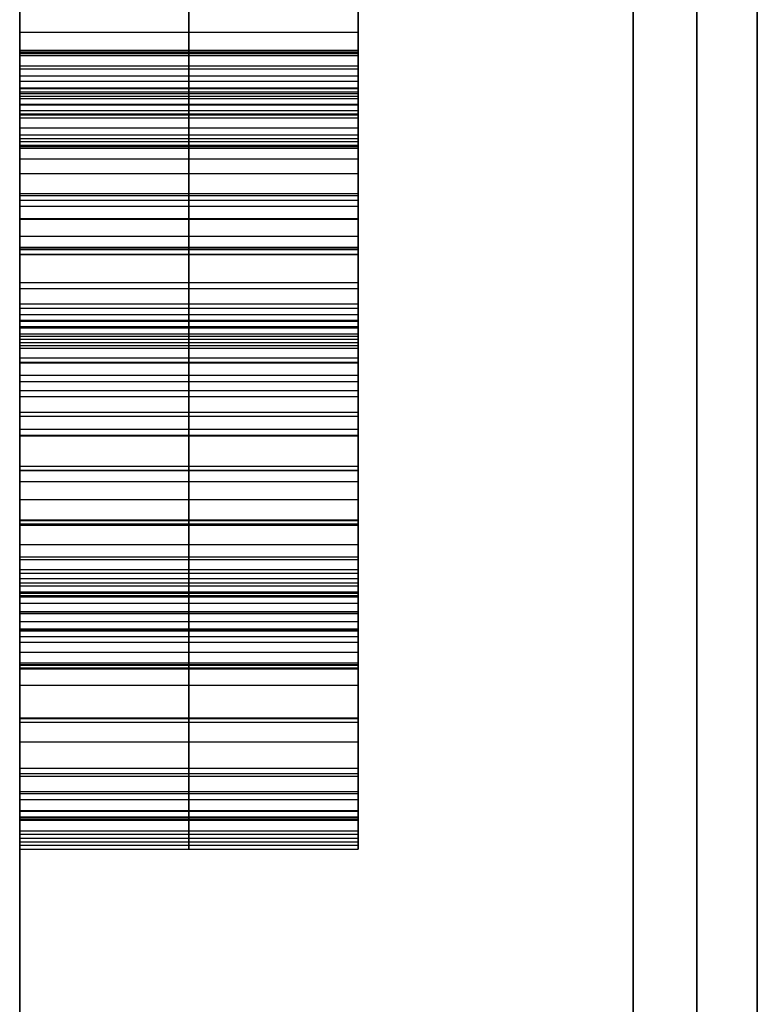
# Model space of a CAD drawing. Header units: centimetres. Extents: x -11 to 25.4, y -15 to 20.7.
# Tile 228 of 256: x 11.5 to 11.5218, y 1.6293 to 1.6583. Entities that reach past the tile are written whole.
import ezdxf

# ---------------------------------------------------------------- set-up
doc = ezdxf.new("R2010")
doc.units = ezdxf.units.CM
doc.layers.add('Default', color=7, linetype='Continuous', true_color=0x000000)

msp = doc.modelspace()

# ---------------------------------------------------------------- linework, layer by layer
at = {"layer": 'Default'}
for p, q in [((11.505, 1.634713, 0.031248), (11.505, 1.684707, 0.032013)), ((11.51, 1.634799, 0.025642), (11.51, 1.684662, 0.025642)), ((11.505, 1.655655, -0.04656), (11.505, 1.684361, -0.047548)), ((11.505, 1.684146, -0.053795), (11.505, 1.65458, -0.077792)), ((11.505, 1.676293, 0.025633), (11.505, 1.634809, 0.024999)), ((11.505, 1.654831, -0.070504), (11.505, 1.675641, -0.053502)), ((11.505, 1.675641, -0.053502), (11.505, 1.65544, -0.052807)), ((11.5, 1.665661, -0.061655), (11.5, 1.655135, -0.061655)), ((11.505, 1.663606, -0.027229), (11.505, 1.65616, -0.027191)), ((11.5, 1.661577, -0.007897), (11.5, 1.6403, -0.007897)), ((11.51, 1.65736, 0.058833), (11.51, 1.661618, 0.058833)), ((11.505, 1.654223, 0.010319), (11.505, 1.659531, 0.008208)), ((11.505, 1.657966, 0.071686), (11.505, 1.659104, 0.069642)), ((11.505, 1.658858, 0.046702), (11.505, 1.655817, 0.042424)), ((11.505, 1.658436, 0.001964), (11.505, 1.656319, 0.004058)), ((11.505, 1.656197, -0.0199), (11.505, 1.658335, -0.017827)), ((11.505, 1.654628, 0.075736), (11.505, 1.657966, 0.071686)), ((11.51, 1.657377, 0.003011), (11.5, 1.657377, 0.003011)), ((11.5, 1.65736, 0.058833), (11.5, 1.639264, 0.058833)), ((11.51, 1.657349, 0.059156), (11.5, 1.657349, 0.059156)), ((11.51, 1.657337, 0.044563), (11.5, 1.657337, 0.044563)), ((11.505, 1.656509, 0.052872), (11.505, 1.657423, 0.057074)), ((11.505, 1.657423, 0.057074), (11.505, 1.657275, 0.061238)), ((11.505, 1.657275, 0.061238), (11.505, 1.656063, 0.065364)), ((11.51, 1.657266, -0.018864), (11.5, 1.657266, -0.018864)), ((11.51, 1.656966, 0.054973), (11.5, 1.656966, 0.054973)), ((11.51, 1.656877, 0.009264), (11.5, 1.656877, 0.009264)), ((11.51, 1.656669, 0.063301), (11.5, 1.656669, 0.063301)), ((11.505, 1.654531, 0.048632), (11.505, 1.656509, 0.052872)), ((11.51, 1.656297, 0.073711), (11.5, 1.656297, 0.073711)), ((11.505, 1.656319, 0.004058), (11.505, 1.653133, 0.005116)), ((11.505, 1.653, -0.020925), (11.505, 1.656197, -0.0199)), ((11.505, 1.65616, -0.027191), (11.505, 1.648718, -0.026112)), ((11.51, 1.655834, -0.041355), (11.5, 1.655834, -0.041355)), ((11.505, 1.656063, 0.065364), (11.505, 1.653788, 0.069452)), ((11.505, 1.656013, -0.03615), (11.505, 1.655655, -0.04656)), ((11.505, 1.649634, -0.03593), (11.505, 1.656013, -0.03615)), ((11.51, 1.655551, 0.025316), (11.5, 1.655551, 0.025316)), ((11.505, 1.655817, 0.042424), (11.505, 1.650576, 0.040152)), ((11.51, 1.65552, 0.050752), (11.5, 1.65552, 0.050752)), ((11.505, 1.65544, -0.052807), (11.505, 1.654831, -0.070504)), ((11.51, 1.648914, -0.056861), (11.51, 1.6553, -0.056861)), ((11.51, 1.655135, -0.061655), (11.5, 1.655135, -0.061655)), ((11.51, 1.654925, 0.067408), (11.5, 1.654925, 0.067408)), ((11.51, 1.654726, 0.004587), (11.5, 1.654726, 0.004587)), ((11.51, 1.654598, -0.020413), (11.5, 1.654598, -0.020413)), ((11.505, 1.649238, 0.077628), (11.505, 1.654628, 0.075736)), ((11.505, 1.65458, -0.077792), (11.505, 1.648201, -0.077572)), ((11.505, 1.65039, 0.045357), (11.505, 1.654531, 0.048632)), ((11.505, 1.648904, 0.010346), (11.505, 1.654223, 0.010319)), ((11.505, 1.653788, 0.069452), (11.505, 1.649424, 0.072423)), ((11.51, 1.653196, 0.041288), (11.5, 1.653196, 0.041288)), ((11.505, 1.653133, 0.005116), (11.505, 1.649941, 0.005132)), ((11.505, 1.649808, -0.020909), (11.505, 1.653, -0.020925)), ((11.51, 1.652823, -0.03604), (11.5, 1.652823, -0.03604)), ((11.51, 1.65246, 0.046995), (11.5, 1.65246, 0.046995)), ((11.51, 1.652439, -0.026652), (11.5, 1.652439, -0.026652)), ((11.51, 1.651933, 0.076682), (11.5, 1.651933, 0.076682)), ((11.51, 1.651606, 0.070938), (11.5, 1.651606, 0.070938)), ((11.51, 1.651563, 0.010332), (11.5, 1.651563, 0.010332)), ((11.51, 1.651537, 0.005124), (11.5, 1.651537, 0.005124)), ((11.51, 1.651404, -0.020917), (11.5, 1.651404, -0.020917)), ((11.51, 1.65139, -0.077682), (11.5, 1.65139, -0.077682)), ((11.5, 1.650939, -0.020915), (11.5, 1.650939, 0.005127)), ((11.505, 1.650576, 0.040152), (11.505, 1.647386, 0.040038)), ((11.505, 1.6472, 0.045243), (11.505, 1.65039, 0.045357)), ((11.505, 1.649941, 0.005132), (11.505, 1.646744, 0.004107)), ((11.505, 1.646622, -0.019851), (11.505, 1.649808, -0.020909)), ((11.51, 1.649455, -0.041135), (11.5, 1.649455, -0.041135)), ((11.505, 1.649276, -0.046341), (11.505, 1.649634, -0.03593)), ((11.505, 1.649424, 0.072423), (11.505, 1.646234, 0.072309)), ((11.505, 1.634391, -0.045828), (11.505, 1.649276, -0.046341)), ((11.505, 1.646049, 0.077514), (11.505, 1.649238, 0.077628)), ((11.51, 1.648981, 0.040095), (11.5, 1.648981, 0.040095)), ((11.505, 1.649061, -0.052587), (11.505, 1.634176, -0.052075)), ((11.505, 1.648201, -0.077572), (11.505, 1.649061, -0.052587)), ((11.505, 1.643574, 0.00829), (11.505, 1.648904, 0.010346)), ((11.51, 1.648795, 0.0453), (11.5, 1.648795, 0.0453)), ((11.51, 1.648631, -0.06508), (11.5, 1.648631, -0.06508)), ((11.505, 1.648718, -0.026112), (11.505, 1.64341, -0.024001)), ((11.51, 1.648343, 0.00462), (11.5, 1.648343, 0.00462)), ((11.5, 1.648312, 0.045283), (11.5, 1.648312, 0.072384)), ((11.51, 1.648215, -0.02038), (11.5, 1.648215, -0.02038)), ((11.51, 1.647829, 0.072366), (11.5, 1.647829, 0.072366)), ((11.51, 1.647643, 0.077571), (11.5, 1.647643, 0.077571)), ((11.505, 1.647386, 0.040038), (11.505, 1.641996, 0.041931)), ((11.505, 1.642836, 0.048215), (11.505, 1.6472, 0.045243)), ((11.505, 1.646744, 0.004107), (11.505, 1.643542, 0.00204)), ((11.505, 1.643442, -0.017752), (11.505, 1.646622, -0.019851)), ((11.51, 1.646239, 0.009318), (11.5, 1.646239, 0.009318)), ((11.505, 1.646234, 0.072309), (11.505, 1.642093, 0.069035)), ((11.51, 1.646064, -0.025057), (11.5, 1.646064, -0.025057)), ((11.505, 1.640807, 0.075243), (11.505, 1.646049, 0.077514)), ((11.51, 1.645143, 0.003073), (11.5, 1.645143, 0.003073)), ((11.51, 1.645032, -0.018801), (11.5, 1.645032, -0.018801)), ((11.51, 1.645018, 0.046729), (11.5, 1.645018, 0.046729)), ((11.51, 1.644691, 0.040984), (11.5, 1.644691, 0.040984)), ((11.51, 1.644164, 0.070672), (11.5, 1.644164, 0.070672)), ((11.51, 1.643428, 0.076379), (11.5, 1.643428, 0.076379)), ((11.505, 1.639303, 0.005187), (11.505, 1.643574, 0.00829)), ((11.505, 1.643542, 0.00204), (11.505, 1.641399, -0.001074)), ((11.505, 1.64133, -0.014616), (11.505, 1.643442, -0.017752)), ((11.505, 1.64341, -0.024001), (11.505, 1.63917, -0.020855)), ((11.505, 1.640561, 0.052303), (11.505, 1.642836, 0.048215)), ((11.51, 1.642471, 0.000483), (11.5, 1.642471, 0.000483)), ((11.51, 1.642386, -0.016184), (11.5, 1.642386, -0.016184)), ((11.505, 1.642093, 0.069035), (11.505, 1.640115, 0.064795)), ((11.505, 1.641996, 0.041931), (11.505, 1.638695, 0.04494)), ((11.51, 1.641833, -0.046085), (11.5, 1.641833, -0.046085)), ((11.51, 1.641699, 0.050259), (11.5, 1.641699, 0.050259)), ((11.51, 1.641618, -0.052331), (11.5, 1.641618, -0.052331)), ((11.51, 1.641439, 0.006738), (11.5, 1.641439, 0.006738)), ((11.51, 1.64129, -0.022428), (11.5, 1.64129, -0.022428)), ((11.505, 1.641399, -0.001074), (11.505, 1.640319, -0.004194)), ((11.505, 1.640282, -0.011485), (11.505, 1.64133, -0.014616)), ((11.51, 1.641104, 0.066915), (11.5, 1.641104, 0.066915)), ((11.51, 1.640859, -0.002634), (11.5, 1.640859, -0.002634)), ((11.51, 1.640806, -0.013051), (11.5, 1.640806, -0.013051)), ((11.505, 1.637729, 0.072006), (11.505, 1.640807, 0.075243)), ((11.505, 1.63935, 0.056429), (11.505, 1.640561, 0.052303)), ((11.51, 1.640346, 0.043435), (11.5, 1.640346, 0.043435)), ((11.51, 1.6403, -0.00784), (11.5, 1.6403, -0.00784)), ((11.505, 1.640319, -0.004194), (11.505, 1.640282, -0.011485)), ((11.51, 1.634978, -0.008442), (11.51, 1.640297, -0.008442)), ((11.51, 1.639955, 0.054366), (11.5, 1.639955, 0.054366)), ((11.505, 1.640115, 0.064795), (11.505, 1.639201, 0.060593)), ((11.51, 1.639658, 0.062694), (11.5, 1.639658, 0.062694)), ((11.51, 1.639275, 0.058511), (11.5, 1.639275, 0.058511)), ((11.51, 1.639268, 0.073624), (11.5, 1.639268, 0.073624)), ((11.505, 1.639201, 0.060593), (11.505, 1.63935, 0.056429)), ((11.505, 1.636085, -0.000005), (11.505, 1.639303, 0.005187)), ((11.51, 1.633941, 0.058833), (11.51, 1.639264, 0.058833)), ((11.505, 1.63917, -0.020855), (11.505, 1.636005, -0.01563)), ((11.505, 1.638695, 0.04494), (11.505, 1.63532, 0.050031)), ((11.51, 1.637694, 0.002591), (11.5, 1.637694, 0.002591)), ((11.51, 1.637588, -0.018243), (11.5, 1.637588, -0.018243)), ((11.505, 1.634725, 0.066687), (11.505, 1.637729, 0.072006)), ((11.51, 1.637008, 0.047485), (11.5, 1.637008, 0.047485)), ((11.51, 1.636227, 0.069346), (11.5, 1.636227, 0.069346)), ((11.5, 1.636088), (11.5, 1.629282)), ((11.505, 1.634995, -0.005208), (11.505, 1.636085, -0.000005)), ((11.505, 1.636005, -0.01563), (11.505, 1.634968, -0.010417)), ((11.51, 1.63554, -0.002607), (11.5, 1.63554, -0.002607)), ((11.51, 1.635487, -0.013023), (11.5, 1.635487, -0.013023)), ((11.505, 1.63532, 0.050031), (11.505, 1.634071, 0.055198)), ((11.51, 1.634981, -0.007812), (11.5, 1.634981, -0.007812)), ((11.505, 1.634968, -0.010417), (11.505, 1.634995, -0.005208)), ((11.51, 1.634761, 0.028124), (11.5, 1.634761, 0.028124)), ((11.51, 1.634695, 0.052614), (11.5, 1.634695, 0.052614)), ((11.505, 1.634809, 0.024999), (11.505, 1.634713, 0.031248)), ((11.505, 1.633848, 0.061444), (11.505, 1.634725, 0.066687)), ((11.505, 1.634176, -0.052075), (11.505, 1.634391, -0.045828)), ((11.51, 1.634287, 0.064065), (11.5, 1.634287, 0.064065)), ((11.51, 1.634283, -0.048952), (11.5, 1.634283, -0.048952)), ((11.505, 1.634071, 0.055198), (11.505, 1.633848, 0.061444)), ((11.51, 1.63396, 0.058321), (11.5, 1.63396, 0.058321))]:
    msp.add_line(p, q, dxfattribs=at)
at = {"layer": 'Default', "extrusion": (1, 0, 0)}
for centre, radius, start, end in [((0, 0, 11.52), 2.008235, 277.151156, 90.384615), ((0, 0, 11.5), 1.988235, 277.223472, 90.384615), ((0, 0, 11.5), 2.05, 270, 90), ((0, 0, 11.518118), 1.857859, 280.586109, 90), ((0, 0, 11.52), 1.71, 270, 90), ((0, 0, 11.5), 1.69, 270, 90)]:
    msp.add_arc(centre, radius, start, end, dxfattribs=at)
at = {"layer": 'Default', "extrusion": (-1, 0, 0)}
for centre, radius, start, end in [((0, 0, -11.521787), 2.008155, 90, 262.848558), ((0, 0, -11.5), 1.87777, 89.728711, 260.855423), ((0, 0, -11.5), 1.875, 90, 270), ((0, 0, -11.5), 1.629282, 90, 270)]:
    msp.add_arc(centre, radius, start, end, dxfattribs=at)
at = {"layer": 'Default'}
for points in [[(11.5, 1.634713, 0.031248), (11.5, 1.65971, 0.031631), (11.5, 1.684707, 0.032013)], [(11.51, 1.634713, 0.031248), (11.51, 1.65971, 0.031631), (11.51, 1.684707, 0.032013)], [(11.5, 1.655655, -0.04656), (11.5, 1.670008, -0.047054), (11.5, 1.684361, -0.047548)], [(11.51, 1.655655, -0.04656), (11.51, 1.670008, -0.047054), (11.51, 1.684361, -0.047548)], [(11.5, 1.684146, -0.053795), (11.5, 1.669363, -0.065793), (11.5, 1.65458, -0.077792)], [(11.51, 1.684146, -0.053795), (11.51, 1.669363, -0.065793), (11.51, 1.65458, -0.077792)], [(11.5, 1.676293, 0.025633), (11.5, 1.655551, 0.025316), (11.5, 1.634809, 0.024999)], [(11.51, 1.676293, 0.025633), (11.51, 1.655551, 0.025316), (11.51, 1.634809, 0.024999)], [(11.5, 1.675641, -0.053502), (11.5, 1.665236, -0.062003), (11.5, 1.654831, -0.070504)], [(11.5, 1.675641, -0.053502), (11.5, 1.66554, -0.053154), (11.5, 1.65544, -0.052807)], [(11.51, 1.654831, -0.070504), (11.51, 1.665236, -0.062003), (11.51, 1.675641, -0.053502)], [(11.51, 1.675641, -0.053502), (11.51, 1.66554, -0.053154), (11.51, 1.65544, -0.052807)], [(11.5, 1.663606, -0.027229), (11.5, 1.659883, -0.02721), (11.5, 1.65616, -0.027191)], [(11.51, 1.663606, -0.027229), (11.51, 1.659883, -0.02721), (11.51, 1.65616, -0.027191)], [(11.5, 1.654223, 0.010319), (11.5, 1.656877, 0.009264), (11.5, 1.659531, 0.008208)], [(11.51, 1.654223, 0.010319), (11.51, 1.656877, 0.009264), (11.51, 1.659531, 0.008208)], [(11.5, 1.657966, 0.071686), (11.5, 1.658535, 0.070664), (11.5, 1.659104, 0.069642)], [(11.51, 1.657966, 0.071686), (11.51, 1.658535, 0.070664), (11.51, 1.659104, 0.069642)], [(11.5, 1.658858, 0.046702), (11.5, 1.657337, 0.044563), (11.5, 1.655817, 0.042424)], [(11.51, 1.658858, 0.046702), (11.51, 1.657337, 0.044563), (11.51, 1.655817, 0.042424)], [(11.5, 1.656319, 0.004058), (11.5, 1.657377, 0.003011), (11.5, 1.658436, 0.001964)], [(11.51, 1.658436, 0.001964), (11.51, 1.657377, 0.003011), (11.51, 1.656319, 0.004058)], [(11.5, 1.656197, -0.0199), (11.5, 1.657266, -0.018864), (11.5, 1.658335, -0.017827)], [(11.51, 1.656197, -0.0199), (11.51, 1.657266, -0.018864), (11.51, 1.658335, -0.017827)], [(11.5, 1.657966, 0.071686), (11.505, 1.657966, 0.071686), (11.51, 1.657966, 0.071686)], [(11.5, 1.654628, 0.075736), (11.5, 1.656297, 0.073711), (11.5, 1.657966, 0.071686)], [(11.51, 1.654628, 0.075736), (11.51, 1.656297, 0.073711), (11.51, 1.657966, 0.071686)], [(11.51, 1.657423, 0.057074), (11.505, 1.657423, 0.057074), (11.5, 1.657423, 0.057074)], [(11.5, 1.656509, 0.052872), (11.5, 1.656966, 0.054973), (11.5, 1.657423, 0.057074)], [(11.5, 1.657423, 0.057074), (11.5, 1.657349, 0.059156), (11.5, 1.657275, 0.061238)], [(11.51, 1.657275, 0.061238), (11.505, 1.657275, 0.061238), (11.5, 1.657275, 0.061238)], [(11.5, 1.657275, 0.061238), (11.5, 1.656669, 0.063301), (11.5, 1.656063, 0.065364)], [(11.51, 1.656509, 0.052872), (11.51, 1.656966, 0.054973), (11.51, 1.657423, 0.057074)], [(11.51, 1.657423, 0.057074), (11.51, 1.657349, 0.059156), (11.51, 1.657275, 0.061238)], [(11.51, 1.657275, 0.061238), (11.51, 1.656669, 0.063301), (11.51, 1.656063, 0.065364)], [(11.51, 1.656509, 0.052872), (11.505, 1.656509, 0.052872), (11.5, 1.656509, 0.052872)], [(11.5, 1.654531, 0.048632), (11.5, 1.65552, 0.050752), (11.5, 1.656509, 0.052872)], [(11.51, 1.654531, 0.048632), (11.51, 1.65552, 0.050752), (11.51, 1.656509, 0.052872)], [(11.5, 1.656319, 0.004058), (11.505, 1.656319, 0.004058), (11.51, 1.656319, 0.004058)], [(11.5, 1.653133, 0.005116), (11.5, 1.654726, 0.004587), (11.5, 1.656319, 0.004058)], [(11.51, 1.656197, -0.0199), (11.505, 1.656197, -0.0199), (11.5, 1.656197, -0.0199)], [(11.5, 1.653, -0.020925), (11.5, 1.654598, -0.020413), (11.5, 1.656197, -0.0199)], [(11.5, 1.65616, -0.027191), (11.505, 1.65616, -0.027191), (11.51, 1.65616, -0.027191)], [(11.5, 1.65616, -0.027191), (11.5, 1.652439, -0.026652), (11.5, 1.648718, -0.026112)], [(11.51, 1.656319, 0.004058), (11.51, 1.654726, 0.004587), (11.51, 1.653133, 0.005116)], [(11.51, 1.653, -0.020925), (11.51, 1.654598, -0.020413), (11.51, 1.656197, -0.0199)], [(11.51, 1.65616, -0.027191), (11.51, 1.652439, -0.026652), (11.51, 1.648718, -0.026112)], [(11.51, 1.656063, 0.065364), (11.505, 1.656063, 0.065364), (11.5, 1.656063, 0.065364)], [(11.5, 1.656063, 0.065364), (11.5, 1.654925, 0.067408), (11.5, 1.653788, 0.069452)], [(11.5, 1.656013, -0.03615), (11.505, 1.656013, -0.03615), (11.51, 1.656013, -0.03615)], [(11.5, 1.656013, -0.03615), (11.5, 1.655834, -0.041355), (11.5, 1.655655, -0.04656)], [(11.5, 1.649634, -0.03593), (11.5, 1.652823, -0.03604), (11.5, 1.656013, -0.03615)], [(11.51, 1.656063, 0.065364), (11.51, 1.654925, 0.067408), (11.51, 1.653788, 0.069452)], [(11.51, 1.656013, -0.03615), (11.51, 1.655834, -0.041355), (11.51, 1.655655, -0.04656)], [(11.51, 1.649634, -0.03593), (11.51, 1.652823, -0.03604), (11.51, 1.656013, -0.03615)], [(11.5, 1.655817, 0.042424), (11.505, 1.655817, 0.042424), (11.51, 1.655817, 0.042424)], [(11.5, 1.655817, 0.042424), (11.5, 1.653196, 0.041288), (11.5, 1.650576, 0.040152)], [(11.5, 1.655655, -0.04656), (11.505, 1.655655, -0.04656), (11.51, 1.655655, -0.04656)], [(11.51, 1.655817, 0.042424), (11.51, 1.653196, 0.041288), (11.51, 1.650576, 0.040152)], [(11.5, 1.654831, -0.070504), (11.5, 1.655135, -0.061655), (11.5, 1.65544, -0.052807)], [(11.5, 1.65544, -0.052807), (11.505, 1.65544, -0.052807), (11.51, 1.65544, -0.052807)], [(11.51, 1.65544, -0.052807), (11.51, 1.655135, -0.061655), (11.51, 1.654831, -0.070504)], [(11.5, 1.654831, -0.070504), (11.505, 1.654831, -0.070504), (11.51, 1.654831, -0.070504)], [(11.5, 1.654628, 0.075736), (11.505, 1.654628, 0.075736), (11.51, 1.654628, 0.075736)], [(11.5, 1.649238, 0.077628), (11.5, 1.651933, 0.076682), (11.5, 1.654628, 0.075736)], [(11.51, 1.65458, -0.077792), (11.505, 1.65458, -0.077792), (11.5, 1.65458, -0.077792)], [(11.5, 1.65458, -0.077792), (11.5, 1.65139, -0.077682), (11.5, 1.648201, -0.077572)], [(11.51, 1.654531, 0.048632), (11.505, 1.654531, 0.048632), (11.5, 1.654531, 0.048632)], [(11.5, 1.65039, 0.045357), (11.5, 1.65246, 0.046995), (11.5, 1.654531, 0.048632)], [(11.51, 1.649238, 0.077628), (11.51, 1.651933, 0.076682), (11.51, 1.654628, 0.075736)], [(11.51, 1.65458, -0.077792), (11.51, 1.65139, -0.077682), (11.51, 1.648201, -0.077572)], [(11.51, 1.65039, 0.045357), (11.51, 1.65246, 0.046995), (11.51, 1.654531, 0.048632)], [(11.5, 1.654223, 0.010319), (11.505, 1.654223, 0.010319), (11.51, 1.654223, 0.010319)], [(11.5, 1.648904, 0.010346), (11.5, 1.651563, 0.010332), (11.5, 1.654223, 0.010319)], [(11.51, 1.648904, 0.010346), (11.51, 1.651563, 0.010332), (11.51, 1.654223, 0.010319)], [(11.51, 1.653788, 0.069452), (11.505, 1.653788, 0.069452), (11.5, 1.653788, 0.069452)], [(11.5, 1.653788, 0.069452), (11.5, 1.651606, 0.070938), (11.5, 1.649424, 0.072423)], [(11.51, 1.653788, 0.069452), (11.51, 1.651606, 0.070938), (11.51, 1.649424, 0.072423)], [(11.51, 1.653133, 0.005116), (11.505, 1.653133, 0.005116), (11.5, 1.653133, 0.005116)], [(11.5, 1.653133, 0.005116), (11.5, 1.651537, 0.005124), (11.5, 1.649941, 0.005132)], [(11.51, 1.653, -0.020925), (11.505, 1.653, -0.020925), (11.5, 1.653, -0.020925)], [(11.5, 1.649808, -0.020909), (11.5, 1.651404, -0.020917), (11.5, 1.653, -0.020925)], [(11.51, 1.653133, 0.005116), (11.51, 1.651537, 0.005124), (11.51, 1.649941, 0.005132)], [(11.51, 1.649808, -0.020909), (11.51, 1.651404, -0.020917), (11.51, 1.653, -0.020925)], [(11.5, 1.650576, 0.040152), (11.505, 1.650576, 0.040152), (11.51, 1.650576, 0.040152)], [(11.5, 1.650576, 0.040152), (11.5, 1.648981, 0.040095), (11.5, 1.647386, 0.040038)], [(11.51, 1.65039, 0.045357), (11.505, 1.65039, 0.045357), (11.5, 1.65039, 0.045357)], [(11.5, 1.6472, 0.045243), (11.5, 1.648795, 0.0453), (11.5, 1.65039, 0.045357)], [(11.51, 1.650576, 0.040152), (11.51, 1.648981, 0.040095), (11.51, 1.647386, 0.040038)], [(11.51, 1.6472, 0.045243), (11.51, 1.648795, 0.0453), (11.51, 1.65039, 0.045357)], [(11.51, 1.649941, 0.005132), (11.505, 1.649941, 0.005132), (11.5, 1.649941, 0.005132)], [(11.5, 1.649941, 0.005132), (11.5, 1.648343, 0.00462), (11.5, 1.646744, 0.004107)], [(11.51, 1.649808, -0.020909), (11.505, 1.649808, -0.020909), (11.5, 1.649808, -0.020909)], [(11.5, 1.646622, -0.019851), (11.5, 1.648215, -0.02038), (11.5, 1.649808, -0.020909)], [(11.51, 1.649941, 0.005132), (11.51, 1.648343, 0.00462), (11.51, 1.646744, 0.004107)], [(11.51, 1.646622, -0.019851), (11.51, 1.648215, -0.02038), (11.51, 1.649808, -0.020909)], [(11.5, 1.649634, -0.03593), (11.505, 1.649634, -0.03593), (11.51, 1.649634, -0.03593)], [(11.5, 1.649276, -0.046341), (11.5, 1.649455, -0.041135), (11.5, 1.649634, -0.03593)], [(11.51, 1.649424, 0.072423), (11.505, 1.649424, 0.072423), (11.5, 1.649424, 0.072423)], [(11.5, 1.649424, 0.072423), (11.5, 1.647829, 0.072366), (11.5, 1.646234, 0.072309)], [(11.51, 1.649276, -0.046341), (11.51, 1.649455, -0.041135), (11.51, 1.649634, -0.03593)], [(11.51, 1.649424, 0.072423), (11.51, 1.647829, 0.072366), (11.51, 1.646234, 0.072309)], [(11.5, 1.649276, -0.046341), (11.505, 1.649276, -0.046341), (11.51, 1.649276, -0.046341)], [(11.5, 1.634391, -0.045828), (11.5, 1.641833, -0.046085), (11.5, 1.649276, -0.046341)], [(11.5, 1.649238, 0.077628), (11.505, 1.649238, 0.077628), (11.51, 1.649238, 0.077628)], [(11.5, 1.646049, 0.077514), (11.5, 1.647643, 0.077571), (11.5, 1.649238, 0.077628)], [(11.51, 1.634391, -0.045828), (11.51, 1.641833, -0.046085), (11.51, 1.649276, -0.046341)], [(11.51, 1.646049, 0.077514), (11.51, 1.647643, 0.077571), (11.51, 1.649238, 0.077628)], [(11.5, 1.649061, -0.052587), (11.505, 1.649061, -0.052587), (11.51, 1.649061, -0.052587)], [(11.5, 1.649061, -0.052587), (11.5, 1.641618, -0.052331), (11.5, 1.634176, -0.052075)], [(11.5, 1.648201, -0.077572), (11.5, 1.648631, -0.06508), (11.5, 1.649061, -0.052587)], [(11.5, 1.648904, 0.010346), (11.505, 1.648904, 0.010346), (11.51, 1.648904, 0.010346)], [(11.5, 1.643574, 0.00829), (11.5, 1.646239, 0.009318), (11.5, 1.648904, 0.010346)], [(11.51, 1.649061, -0.052587), (11.51, 1.641618, -0.052331), (11.51, 1.634176, -0.052075)], [(11.51, 1.648201, -0.077572), (11.51, 1.648631, -0.06508), (11.51, 1.649061, -0.052587)], [(11.51, 1.643574, 0.00829), (11.51, 1.646239, 0.009318), (11.51, 1.648904, 0.010346)], [(11.5, 1.648718, -0.026112), (11.505, 1.648718, -0.026112), (11.51, 1.648718, -0.026112)], [(11.5, 1.648718, -0.026112), (11.5, 1.646064, -0.025057), (11.5, 1.64341, -0.024001)], [(11.51, 1.648718, -0.026112), (11.51, 1.646064, -0.025057), (11.51, 1.64341, -0.024001)], [(11.5, 1.648201, -0.077572), (11.505, 1.648201, -0.077572), (11.51, 1.648201, -0.077572)], [(11.5, 1.647386, 0.040038), (11.505, 1.647386, 0.040038), (11.51, 1.647386, 0.040038)], [(11.5, 1.647386, 0.040038), (11.5, 1.644691, 0.040984), (11.5, 1.641996, 0.041931)], [(11.51, 1.6472, 0.045243), (11.505, 1.6472, 0.045243), (11.5, 1.6472, 0.045243)], [(11.5, 1.642836, 0.048215), (11.5, 1.645018, 0.046729), (11.5, 1.6472, 0.045243)], [(11.51, 1.647386, 0.040038), (11.51, 1.644691, 0.040984), (11.51, 1.641996, 0.041931)], [(11.51, 1.642836, 0.048215), (11.51, 1.645018, 0.046729), (11.51, 1.6472, 0.045243)], [(11.51, 1.646744, 0.004107), (11.505, 1.646744, 0.004107), (11.5, 1.646744, 0.004107)], [(11.5, 1.646744, 0.004107), (11.5, 1.645143, 0.003073), (11.5, 1.643542, 0.00204)], [(11.51, 1.646622, -0.019851), (11.505, 1.646622, -0.019851), (11.5, 1.646622, -0.019851)], [(11.5, 1.643442, -0.017752), (11.5, 1.645032, -0.018801), (11.5, 1.646622, -0.019851)], [(11.51, 1.646744, 0.004107), (11.51, 1.645143, 0.003073), (11.51, 1.643542, 0.00204)], [(11.51, 1.643442, -0.017752), (11.51, 1.645032, -0.018801), (11.51, 1.646622, -0.019851)], [(11.51, 1.646234, 0.072309), (11.505, 1.646234, 0.072309), (11.5, 1.646234, 0.072309)], [(11.5, 1.646234, 0.072309), (11.5, 1.644164, 0.070672), (11.5, 1.642093, 0.069035)], [(11.51, 1.646234, 0.072309), (11.51, 1.644164, 0.070672), (11.51, 1.642093, 0.069035)], [(11.5, 1.646049, 0.077514), (11.505, 1.646049, 0.077514), (11.51, 1.646049, 0.077514)], [(11.5, 1.640807, 0.075243), (11.5, 1.643428, 0.076379), (11.5, 1.646049, 0.077514)], [(11.51, 1.640807, 0.075243), (11.51, 1.643428, 0.076379), (11.51, 1.646049, 0.077514)], [(11.5, 1.643574, 0.00829), (11.505, 1.643574, 0.00829), (11.51, 1.643574, 0.00829)], [(11.5, 1.639303, 0.005187), (11.5, 1.641439, 0.006738), (11.5, 1.643574, 0.00829)], [(11.51, 1.643542, 0.00204), (11.505, 1.643542, 0.00204), (11.5, 1.643542, 0.00204)], [(11.5, 1.643542, 0.00204), (11.5, 1.642471, 0.000483), (11.5, 1.641399, -0.001074)], [(11.51, 1.643442, -0.017752), (11.505, 1.643442, -0.017752), (11.5, 1.643442, -0.017752)], [(11.5, 1.64133, -0.014616), (11.5, 1.642386, -0.016184), (11.5, 1.643442, -0.017752)], [(11.5, 1.64341, -0.024001), (11.505, 1.64341, -0.024001), (11.51, 1.64341, -0.024001)], [(11.5, 1.64341, -0.024001), (11.5, 1.64129, -0.022428), (11.5, 1.63917, -0.020855)], [(11.51, 1.639303, 0.005187), (11.51, 1.641439, 0.006738), (11.51, 1.643574, 0.00829)], [(11.51, 1.643542, 0.00204), (11.51, 1.642471, 0.000483), (11.51, 1.641399, -0.001074)], [(11.51, 1.64133, -0.014616), (11.51, 1.642386, -0.016184), (11.51, 1.643442, -0.017752)], [(11.51, 1.64341, -0.024001), (11.51, 1.64129, -0.022428), (11.51, 1.63917, -0.020855)], [(11.51, 1.642836, 0.048215), (11.505, 1.642836, 0.048215), (11.5, 1.642836, 0.048215)], [(11.5, 1.640561, 0.052303), (11.5, 1.641699, 0.050259), (11.5, 1.642836, 0.048215)], [(11.51, 1.640561, 0.052303), (11.51, 1.641699, 0.050259), (11.51, 1.642836, 0.048215)], [(11.51, 1.642093, 0.069035), (11.505, 1.642093, 0.069035), (11.5, 1.642093, 0.069035)], [(11.5, 1.642093, 0.069035), (11.5, 1.641104, 0.066915), (11.5, 1.640115, 0.064795)], [(11.5, 1.641996, 0.041931), (11.505, 1.641996, 0.041931), (11.51, 1.641996, 0.041931)], [(11.5, 1.641996, 0.041931), (11.5, 1.640346, 0.043435), (11.5, 1.638695, 0.04494)], [(11.51, 1.642093, 0.069035), (11.51, 1.641104, 0.066915), (11.51, 1.640115, 0.064795)], [(11.51, 1.641996, 0.041931), (11.51, 1.640346, 0.043435), (11.51, 1.638695, 0.04494)], [(11.51, 1.641399, -0.001074), (11.505, 1.641399, -0.001074), (11.5, 1.641399, -0.001074)], [(11.5, 1.641399, -0.001074), (11.5, 1.640859, -0.002634), (11.5, 1.640319, -0.004194)], [(11.51, 1.64133, -0.014616), (11.505, 1.64133, -0.014616), (11.5, 1.64133, -0.014616)], [(11.5, 1.640282, -0.011485), (11.5, 1.640806, -0.013051), (11.5, 1.64133, -0.014616)], [(11.51, 1.641399, -0.001074), (11.51, 1.640859, -0.002634), (11.51, 1.640319, -0.004194)], [(11.51, 1.640282, -0.011485), (11.51, 1.640806, -0.013051), (11.51, 1.64133, -0.014616)], [(11.5, 1.640807, 0.075243), (11.505, 1.640807, 0.075243), (11.51, 1.640807, 0.075243)], [(11.5, 1.637729, 0.072006), (11.5, 1.639268, 0.073624), (11.5, 1.640807, 0.075243)], [(11.51, 1.637729, 0.072006), (11.51, 1.639268, 0.073624), (11.51, 1.640807, 0.075243)], [(11.51, 1.640561, 0.052303), (11.505, 1.640561, 0.052303), (11.5, 1.640561, 0.052303)], [(11.5, 1.640561, 0.052303), (11.5, 1.639955, 0.054366), (11.5, 1.63935, 0.056429)], [(11.51, 1.63935, 0.056429), (11.51, 1.639955, 0.054366), (11.51, 1.640561, 0.052303)], [(11.51, 1.640319, -0.004194), (11.505, 1.640319, -0.004194), (11.5, 1.640319, -0.004194)], [(11.5, 1.640319, -0.004194), (11.5, 1.6403, -0.00784), (11.5, 1.640282, -0.011485)], [(11.51, 1.640282, -0.011485), (11.505, 1.640282, -0.011485), (11.5, 1.640282, -0.011485)], [(11.51, 1.640319, -0.004194), (11.51, 1.6403, -0.00784), (11.51, 1.640282, -0.011485)], [(11.51, 1.640115, 0.064795), (11.505, 1.640115, 0.064795), (11.5, 1.640115, 0.064795)], [(11.5, 1.640115, 0.064795), (11.5, 1.639658, 0.062694), (11.5, 1.639201, 0.060593)], [(11.51, 1.640115, 0.064795), (11.51, 1.639658, 0.062694), (11.51, 1.639201, 0.060593)], [(11.5, 1.63935, 0.056429), (11.505, 1.63935, 0.056429), (11.51, 1.63935, 0.056429)], [(11.5, 1.63935, 0.056429), (11.5, 1.639275, 0.058511), (11.5, 1.639201, 0.060593)], [(11.5, 1.639303, 0.005187), (11.505, 1.639303, 0.005187), (11.51, 1.639303, 0.005187)], [(11.5, 1.636085, -0.000005), (11.5, 1.637694, 0.002591), (11.5, 1.639303, 0.005187)], [(11.51, 1.639201, 0.060593), (11.51, 1.639275, 0.058511), (11.51, 1.63935, 0.056429)], [(11.51, 1.636085, -0.000005), (11.51, 1.637694, 0.002591), (11.51, 1.639303, 0.005187)], [(11.5, 1.639201, 0.060593), (11.505, 1.639201, 0.060593), (11.51, 1.639201, 0.060593)], [(11.5, 1.63917, -0.020855), (11.505, 1.63917, -0.020855), (11.51, 1.63917, -0.020855)], [(11.5, 1.63917, -0.020855), (11.5, 1.637588, -0.018243), (11.5, 1.636005, -0.01563)], [(11.51, 1.63917, -0.020855), (11.51, 1.637588, -0.018243), (11.51, 1.636005, -0.01563)], [(11.5, 1.638695, 0.04494), (11.505, 1.638695, 0.04494), (11.51, 1.638695, 0.04494)], [(11.5, 1.638695, 0.04494), (11.5, 1.637008, 0.047485), (11.5, 1.63532, 0.050031)], [(11.51, 1.638695, 0.04494), (11.51, 1.637008, 0.047485), (11.51, 1.63532, 0.050031)], [(11.5, 1.637729, 0.072006), (11.505, 1.637729, 0.072006), (11.51, 1.637729, 0.072006)], [(11.5, 1.634725, 0.066687), (11.5, 1.636227, 0.069346), (11.5, 1.637729, 0.072006)], [(11.51, 1.634725, 0.066687), (11.51, 1.636227, 0.069346), (11.51, 1.637729, 0.072006)], [(11.5, 1.636085, -0.000005), (11.505, 1.636085, -0.000005), (11.51, 1.636085, -0.000005)], [(11.5, 1.634995, -0.005208), (11.5, 1.63554, -0.002607), (11.5, 1.636085, -0.000005)], [(11.51, 1.634995, -0.005208), (11.51, 1.63554, -0.002607), (11.51, 1.636085, -0.000005)], [(11.5, 1.636005, -0.01563), (11.505, 1.636005, -0.01563), (11.51, 1.636005, -0.01563)], [(11.5, 1.636005, -0.01563), (11.5, 1.635487, -0.013023), (11.5, 1.634968, -0.010417)], [(11.51, 1.636005, -0.01563), (11.51, 1.635487, -0.013023), (11.51, 1.634968, -0.010417)], [(11.5, 1.63532, 0.050031), (11.505, 1.63532, 0.050031), (11.51, 1.63532, 0.050031)], [(11.5, 1.63532, 0.050031), (11.5, 1.634695, 0.052614), (11.5, 1.634071, 0.055198)], [(11.51, 1.63532, 0.050031), (11.51, 1.634695, 0.052614), (11.51, 1.634071, 0.055198)], [(11.5, 1.634995, -0.005208), (11.505, 1.634995, -0.005208), (11.51, 1.634995, -0.005208)], [(11.5, 1.634968, -0.010417), (11.5, 1.634981, -0.007812), (11.5, 1.634995, -0.005208)], [(11.5, 1.634968, -0.010417), (11.505, 1.634968, -0.010417), (11.51, 1.634968, -0.010417)], [(11.51, 1.634968, -0.010417), (11.51, 1.634981, -0.007812), (11.51, 1.634995, -0.005208)], [(11.5, 1.634809, 0.024999), (11.5, 1.634761, 0.028124), (11.5, 1.634713, 0.031248)], [(11.5, 1.634809, 0.024999), (11.505, 1.634809, 0.024999), (11.51, 1.634809, 0.024999)], [(11.5, 1.634725, 0.066687), (11.505, 1.634725, 0.066687), (11.51, 1.634725, 0.066687)], [(11.5, 1.633848, 0.061444), (11.5, 1.634287, 0.064065), (11.5, 1.634725, 0.066687)], [(11.5, 1.634713, 0.031248), (11.505, 1.634713, 0.031248), (11.51, 1.634713, 0.031248)], [(11.51, 1.634809, 0.024999), (11.51, 1.634761, 0.028124), (11.51, 1.634713, 0.031248)], [(11.51, 1.633848, 0.061444), (11.51, 1.634287, 0.064065), (11.51, 1.634725, 0.066687)], [(11.5, 1.634391, -0.045828), (11.505, 1.634391, -0.045828), (11.51, 1.634391, -0.045828)], [(11.5, 1.634176, -0.052075), (11.5, 1.634283, -0.048952), (11.5, 1.634391, -0.045828)], [(11.51, 1.634176, -0.052075), (11.51, 1.634283, -0.048952), (11.51, 1.634391, -0.045828)], [(11.5, 1.634176, -0.052075), (11.505, 1.634176, -0.052075), (11.51, 1.634176, -0.052075)], [(11.5, 1.634071, 0.055198), (11.505, 1.634071, 0.055198), (11.51, 1.634071, 0.055198)], [(11.5, 1.634071, 0.055198), (11.5, 1.63396, 0.058321), (11.5, 1.633848, 0.061444)], [(11.51, 1.634071, 0.055198), (11.51, 1.63396, 0.058321), (11.51, 1.633848, 0.061444)], [(11.5, 1.633848, 0.061444), (11.505, 1.633848, 0.061444), (11.51, 1.633848, 0.061444)]]:
    msp.add_open_spline(points, degree=2, dxfattribs=at)

doc.saveas('drawing.dxf')
